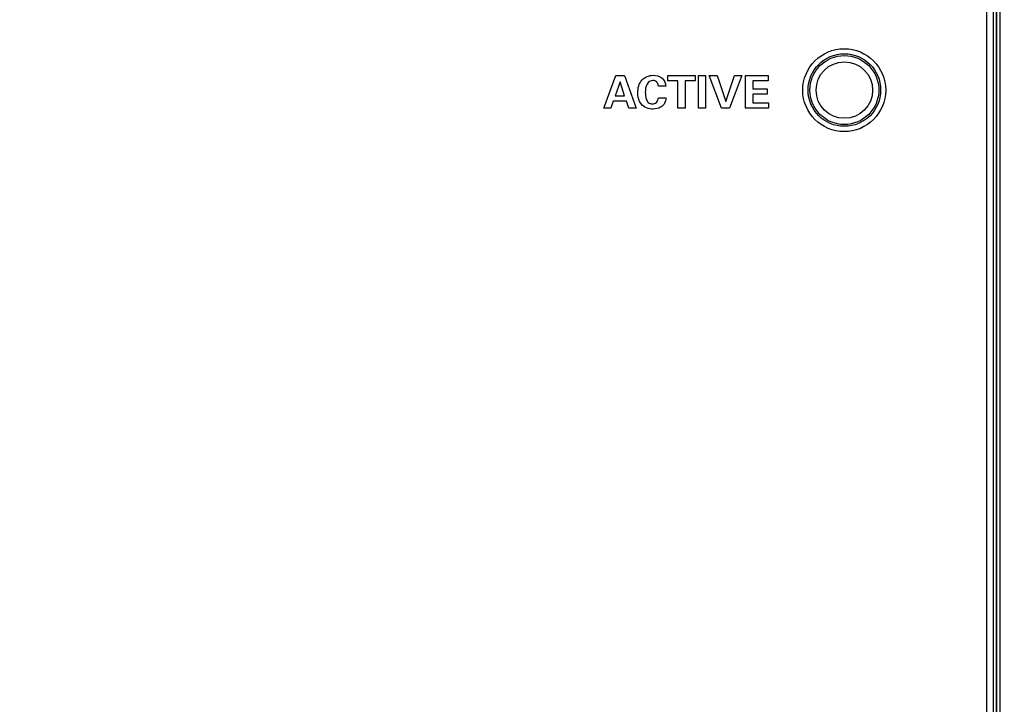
# Model space of a CAD drawing. Header units: inches. Extents: x 0 to 34, y 0 to 22.
# Tile 13 of 97: x 4.9 to 6.5, y 15.6 to 16.7. Entities that reach past the tile are written whole.
import ezdxf

# ---------------------------------------------------------------- set-up
doc = ezdxf.new("R2010")
doc.units = ezdxf.units.IN
doc.header["$LTSCALE"] = 1.87
doc.header["$MEASUREMENT"] = 0
doc.layers.get('0').update_dxf_attribs({"linetype": 'CONTINUOUS'})
doc.layers.add('02___PRT_ALL_AXES', color=7, linetype='CONTINUOUS')
doc.layers.add('DIMENSIONS', color=7, linetype='CONTINUOUS')
doc.styles.get("Standard").update_dxf_attribs({"font": 'txt', "width": 0.8})
doc.dimstyles.new('DIMSTYLE_1', dxfattribs={"dimtxt": 0.125, "dimasz": 0.18, "dimexe": 0.125, "dimexo": 0.0625, "dimgap": 0.09, "dimtad": 0, "dimtih": 1, "dimtoh": 1, "dimzin": 4, "dimdsep": 46, "dimtxsty": 'STANDARD', "dimblk": '_FILLED', "dimblk1": '_FILLED', "dimblk2": '_FILLED', "dimcen": 0.09, "dimadec": 0, "dimazin": 0, "dimtp": 0.001, "dimtm": 0.001, "dimtfac": 1, "dimtofl": 0, "dimtmove": 0, "dimatfit": 3, "dimldrblk": '_FILLED', "dimfxl": 1, "dimtolj": 1, "dimtzin": 4, "dimarcsym": 0})

# ---------------------------------------------------------------- blocks, each defined once
blk = doc.blocks.new('*D6')
at = {"layer": 'DIMENSIONS', "color": 2, "linetype": 'CONTINUOUS'}
blk.add_line((6.5686, 17.8816), (3.3074, 17.8816), dxfattribs=at)
at = {"layer": 'DIMENSIONS', "color": 2, "linetype": 'CONTINUOUS', "insert": (3.2449, 17.9441), "char_height": 0.125, "width": 1.125, "attachment_point": 3, "line_spacing_factor": 0.9}
blk.add_mtext('3.47{\\Ftxt.shx;\\W1.000000;\\H0.125000; }[88.1]', dxfattribs=at)
blk = doc.blocks.new('_FILLED')
at = {"color": 0, "linetype": 'BYBLOCK'}
blk.add_solid([(0, 0), (-1, 0.1736), (-1, -0.1736)], dxfattribs=at)

msp = doc.modelspace()

# ---------------------------------------------------------------- linework, layer by layer
at = {"color": 7, "linetype": 'CONTINUOUS'}
for p, q in [((6.4554, 17.7658), (6.4554, 14.5289)), ((6.4657, 17.77), (6.4657, 14.5247)), ((6.4706, 17.77), (6.4706, 14.5247)), ((6.4717, 14.5236), (6.4717, 17.7711)), ((6.4766, 14.5236), (6.4766, 17.7711))]:
    msp.add_line(p, q, dxfattribs=at)
at = {"color": 40, "linetype": 'CONTINUOUS'}
for p, q in [((5.8553, 16.5519), (5.8743, 16.6034)), ((5.8743, 16.6034), (5.8877, 16.6034)), ((5.8877, 16.6034), (5.906, 16.5519)), ((5.9558, 16.5949), (5.9558, 16.6034)), ((5.9558, 16.6034), (5.9985, 16.6034)), ((5.9985, 16.6034), (5.9985, 16.5949)), ((6.0037, 16.5519), (6.0037, 16.6035)), ((6.0037, 16.6035), (6.015, 16.6035)), ((6.015, 16.6035), (6.015, 16.5519)), ((6.0399, 16.5519), (6.0205, 16.6032)), ((6.0205, 16.6032), (6.0328, 16.6032)), ((6.0328, 16.6032), (6.0466, 16.5628)), ((6.0466, 16.5628), (6.0604, 16.6032)), ((6.0716, 16.6032), (6.0522, 16.5519)), ((6.0604, 16.6032), (6.0716, 16.6032)), ((6.0776, 16.5519), (6.0776, 16.6034)), ((6.0776, 16.6034), (6.1129, 16.6034)), ((6.1129, 16.6034), (6.1129, 16.595)), ((5.8807, 16.5933), (5.8729, 16.5714)), ((5.888, 16.5714), (5.8807, 16.5933)), ((5.9523, 16.5866), (5.9408, 16.5866)), ((5.9715, 16.5949), (5.9558, 16.5949)), ((5.9715, 16.5519), (5.9715, 16.5949)), ((5.9828, 16.5949), (5.9828, 16.5519)), ((5.9985, 16.5949), (5.9828, 16.5949)), ((6.0889, 16.595), (6.0889, 16.5827)), ((6.1129, 16.595), (6.0889, 16.595)), ((5.8729, 16.5714), (5.888, 16.5714)), ((5.9409, 16.5686), (5.9528, 16.5686)), ((6.0889, 16.5827), (6.1114, 16.5827)), ((6.0889, 16.5743), (6.0889, 16.5605)), ((6.1114, 16.5743), (6.0889, 16.5743)), ((6.1114, 16.5827), (6.1114, 16.5743)), ((5.87, 16.563), (5.8661, 16.5519)), ((5.8909, 16.563), (5.87, 16.563)), ((5.8947, 16.5519), (5.8909, 16.563)), ((6.0889, 16.5605), (6.1137, 16.5605)), ((6.1137, 16.5605), (6.1137, 16.5519)), ((5.8661, 16.5519), (5.8553, 16.5519)), ((5.906, 16.5519), (5.8947, 16.5519)), ((5.9828, 16.5519), (5.9715, 16.5519)), ((6.015, 16.5519), (6.0037, 16.5519)), ((6.0522, 16.5519), (6.0399, 16.5519)), ((6.1137, 16.5519), (6.0776, 16.5519))]:
    msp.add_line(p, q, dxfattribs=at)
at = {"color": 7, "linetype": 'CONTINUOUS'}
for radius in [0.0569, 0.0541, 0.0443]:
    msp.add_circle((6.2325, 16.5806), radius, dxfattribs=at)
at = {"color": 40, "linetype": 'CONTINUOUS'}
for points, knots in [([(5.9086, 16.5766), (5.9086, 16.5835), (5.912, 16.5981), (5.9264, 16.6037), (5.9327, 16.6037)], [0, 0, 0, 0, 0.520103, 1, 1, 1, 1]), ([(5.9327, 16.6037), (5.9377, 16.6037), (5.948, 16.6012), (5.9523, 16.5911), (5.9523, 16.5866)], [0, 0, 0, 0, 0.523433, 1, 1, 1, 1]), ([(5.9323, 16.5956), (5.9287, 16.5956), (5.9207, 16.5899), (5.9204, 16.5811), (5.9204, 16.5765)], [0, 0, 0, 0, 0.435257, 1, 1, 1, 1]), ([(5.9408, 16.5866), (5.9406, 16.5884), (5.9399, 16.593), (5.935, 16.5956), (5.9323, 16.5956)], [0, 0, 0, 0, 0.401438, 1, 1, 1, 1]), ([(5.9327, 16.5507), (5.9258, 16.5507), (5.9113, 16.5561), (5.9086, 16.5704), (5.9086, 16.5766)], [0, 0, 0, 0, 0.526521, 1, 1, 1, 1]), ([(5.9204, 16.5765), (5.9204, 16.5731), (5.9209, 16.5676), (5.9246, 16.5604), (5.9292, 16.5588), (5.9314, 16.5588)], [0, 0, 0, 0, 0.435628, 0.706923, 1, 1, 1, 1]), ([(5.9314, 16.5588), (5.9337, 16.5588), (5.939, 16.5605), (5.9408, 16.5659), (5.9409, 16.5686)], [0, 0, 0, 0, 0.459555, 1, 1, 1, 1]), ([(5.9528, 16.5686), (5.9527, 16.5677), (5.9524, 16.5634), (5.9505, 16.559), (5.948, 16.5565)], [0, 0, 0, 0, 0.197438, 1, 1, 1, 1]), ([(5.948, 16.5565), (5.9469, 16.5554), (5.9425, 16.5519), (5.9367, 16.5507), (5.9327, 16.5507)], [0, 0, 0, 0, 0.280242, 1, 1, 1, 1])]:
    msp.add_open_spline(points, degree=3, knots=knots, dxfattribs=at)
at = {"layer": '02___PRT_ALL_AXES', "color": 7, "linetype": 'CONTINUOUS'}
msp.add_circle((6.2323, 16.5804), 0.065, dxfattribs=at)

# ---------------------------------------------------------------- dimensions: what is measured, and where the dimension line sits
at = {"layer": 'DIMENSIONS', "color": 2, "linetype": 'CONTINUOUS'}
dim = msp.add_ordinate_dim(feature_location=(6.5686, 17.8816), offset=(-3.2612, 0), dtype=0, origin=(6.6311, 14.4131), dimstyle='DIMSTYLE_1', override={"dimtad": 1, "dimtih": 0, "dimtoh": 0}, dxfattribs=at)
dim.commit()
dim.dimension.update_dxf_attribs({"geometry": '*D6', "text_midpoint": (2.6824, 17.8816)})

doc.saveas('drawing.dxf')
